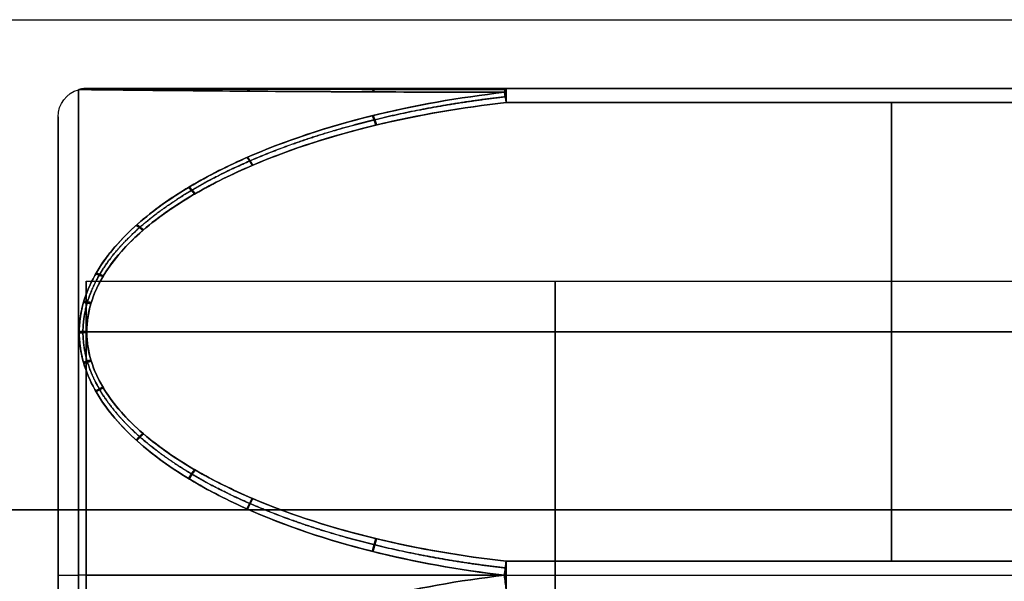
# Model space of a CAD drawing. Header units: millimetres. Extents: x -175 to 175, y -101 to 102.
# Tile 131 of 133: x 129.83 to 136.86, y 81.49 to 85.5. Entities that reach past the tile are written whole.
import ezdxf

# ---------------------------------------------------------------- set-up
doc = ezdxf.new("R2010")
doc.units = ezdxf.units.MM
doc.layers.add('Livello 01', color=7, linetype='Continuous')

msp = doc.modelspace()

# ---------------------------------------------------------------- linework, layer by layer
at = {"layer": 'Livello 01', "color": 254, "true_color": 0xcad1ee}
for p, q in [((-142, 85.5, 32.55), (142, 85.5, 32.55)), ((-142, 85.5, -253.55), (142, 85.5, -253.55)), ((141.8, 85.0088, -37.6867), (130.3045, 85.0088, -37.6867)), ((141.8, 85.0088, -183.3133), (130.3045, 85.0088, -183.3133)), ((136.0519, 85.0088, -39.5775), (136.0519, 85.0088, -35.7959)), ((136.0519, 85.0088, -185.2041), (136.0519, 85.0088, -181.4225)), ((136.0519, 81.6338, -41.6416), (136.0519, 84.9088, -39.7507)), ((136.0519, 84.9088, -35.6227), (136.0519, 81.6338, -33.7319)), ((136.0519, 81.6338, -179.3584), (136.0519, 84.9088, -181.2493)), ((136.0519, 84.9088, -185.3773), (136.0519, 81.6338, -187.2681)), ((130.1, 78.26, -37.6867), (130.1, 84.8075, -37.6867)), ((130.1, 78.26, -183.3133), (130.1, 84.8075, -183.3133)), ((130.3, 83.6338, -37.6867), (130.3, 79.4338, -37.6867)), ((130.3, 83.6338, -183.3133), (130.3, 79.4338, -183.3133)), ((130.3045, 83.2713, -40.6962), (141.8, 83.2713, -40.6962)), ((130.3045, 83.2713, -34.6773), (141.8, 83.2713, -34.6773)), ((141.8, 83.2713, -180.3038), (130.3045, 83.2713, -180.3038)), ((141.8, 83.2713, -186.3227), (130.3045, 83.2713, -186.3227)), ((-142, 82, 62.5), (142, 82, 62.5)), ((-142, 82, 60.5), (142, 82, 60.5)), ((142, 82, -283.5), (-142, 82, -283.5)), ((142, 82, -281.5), (-142, 82, -281.5)), ((130.1, 81.5338, -40.9605), (130.1, 81.5338, -34.413)), ((130.1, 81.5338, -186.587), (130.1, 81.5338, -180.0395)), ((130.3, 81.5338, -39.7867), (137, 81.5338, -39.7867)), ((130.3, 81.5338, -35.5867), (137, 81.5338, -35.5867)), ((130.3, 81.5338, -39.7867), (130.3, 81.5338, -35.5867)), ((130.3, 81.5338, -185.4133), (137, 81.5338, -185.4133)), ((130.3, 81.5338, -181.2133), (137, 81.5338, -181.2133)), ((130.3, 81.5338, -185.4133), (130.3, 81.5338, -181.2133)), ((133.3007, 81.5338, -33.7051), (141.8, 81.5338, -33.7051)), ((133.3007, 81.5338, -41.6684), (141.8, 81.5338, -41.6684)), ((133.3007, 81.5338, -187.2949), (141.8, 81.5338, -187.2949)), ((133.3007, 81.5338, -179.3316), (141.8, 81.5338, -179.3316))]:
    msp.add_line(p, q, dxfattribs=at)
at = {"layer": 'Livello 01', "color": 254, "true_color": 0xcad1ee, "extrusion": (0, 0, -1)}
for centre in [(-130.3, 84.8075, 37.6867), (-130.3, 84.8075, 183.3133)]:
    msp.add_arc(centre, 0.2, 0, 74.49169, dxfattribs=at)
at = {"layer": 'Livello 01', "color": 254, "true_color": 0xcad1ee, "extrusion": (1.50037e-08, -5.40935e-08, 1)}
msp.add_arc((134.2572, 70.5463, -37.6867), 15, 105.49007, 105.50831, dxfattribs=at)
at = {"layer": 'Livello 01', "color": 254, "true_color": 0xcad1ee, "extrusion": (-1.50037e-08, 5.40935e-08, 1)}
msp.add_arc((134.2572, 70.5463, -183.3133), 15, 105.49007, 105.50831, dxfattribs=at)
at = {"layer": 'Livello 01', "color": 254, "true_color": 0xcad1ee, "extrusion": (-1, 0, 0)}
for centre, start, end in [((-81.5338, -37.6867, -130.2465), 360, 180), ((-81.5338, -37.6867, -130.2465), 180, 0), ((-81.5338, -183.3133, -130.2465), 0, 180), ((-81.5338, -183.3133, -130.2465), 180, 0)]:
    msp.add_arc(centre, 3.4665, start, end, dxfattribs=at)
at = {"layer": 'Livello 01', "color": 254, "true_color": 0xcad1ee, "extrusion": (-0.991716, 3.14754e-12, 0.128453)}
msp.add_arc((-84.8088, -22.1268, -137.2802), 0.2, 180, 210.20682, dxfattribs=at)
at = {"layer": 'Livello 01', "color": 254, "true_color": 0xcad1ee, "extrusion": (0.991716, -1.26526e-12, 0.128453)}
msp.add_arc((84.8088, -52.6222, 127.5983), 0.2, 0, 30.20682, dxfattribs=at)
at = {"layer": 'Livello 01', "color": 254, "true_color": 0xcad1ee, "extrusion": (-0.991716, 2.87343e-12, -0.128453)}
msp.add_arc((-84.8088, -197.0423, -108.8921), 0.2, 149.79318, 180, dxfattribs=at)
at = {"layer": 'Livello 01', "color": 254, "true_color": 0xcad1ee, "extrusion": (-0.991716, 1.26515e-12, 0.128453)}
msp.add_arc((-84.8088, -166.5469, -155.9864), 0.2, 180, 210.20682, dxfattribs=at)
at = {"layer": 'Livello 01', "color": 254, "true_color": 0xcad1ee, "extrusion": (-0.991716, -0.111243, 0.064226)}
for centre, start, end in [((-69.4207, -26.6067, -143.9299), 119.79404, 150.00086), ((-69.4207, -171.9326, -153.2829), 119.79404, 150.00086), ((-66.1661, -177.6168, -153.2829), 269.58722, 299.79404)]:
    msp.add_arc(centre, 0.2, start, end, dxfattribs=at)
at = {"layer": 'Livello 01', "color": 254, "true_color": 0xcad1ee, "extrusion": (0.991716, 0.111243, 0.064226)}
for centre, start, end in [((69.4207, -48.6111, 139.0889), 299.79404, 330.00086), ((66.1661, -188.2528, 129.7358), 89.58722, 119.79404)]:
    msp.add_arc(centre, 0.2, start, end, dxfattribs=at)
at = {"layer": 'Livello 01', "color": 254, "true_color": 0xcad1ee, "extrusion": (-0.991716, -0.111243, -0.064226)}
for centre, start, end in [((-69.4207, -193.937, -129.7358), 209.99914, 240.20596), ((-66.1661, -42.9269, -139.0889), 60.20596, 90.41278)]:
    msp.add_arc(centre, 0.2, start, end, dxfattribs=at)
at = {"layer": 'Livello 01', "color": 254, "true_color": 0xcad1ee, "extrusion": (1, 0, 0)}
for centre, radius, start, end in [((84.8088, -35.7959, 133.3007), 0.2, 0, 60), ((84.8088, -39.5775, 133.3007), 0.2, 300, 0), ((84.8088, -185.2041, 133.3007), 0.2, 300, 0), ((84.8088, -181.4225, 133.3007), 0.2, 0, 60), ((81.5338, -37.6867, 130.1), 3.2737, 360, 180), ((81.5338, -37.6867, 130.1), 3.2737, 180, 0), ((81.5338, -183.3133, 130.1), 3.2737, 0, 180), ((81.5338, -183.3133, 130.1), 3.2737, 180, 0), ((81.5338, -37.6867, 130.3), 2.1, 180, 0), ((81.5338, -37.6867, 130.3), 2.1, 360, 180), ((81.5338, -183.3133, 130.3), 2.1, 180, 0), ((81.5338, -183.3133, 130.3), 2.1, 0, 180), ((81.5338, -37.6867, 133.65), 2.1, 180, 0), ((81.5338, -37.6867, 133.65), 2.1, 0, 180), ((81.5338, -183.3133, 133.65), 2.1, 180, 0), ((81.5338, -183.3133, 133.65), 2.1, 0, 180), ((81.5338, -33.9051, 133.3007), 0.2, 60, 120), ((81.5338, -41.4684, 133.3007), 0.2, 240, 300), ((81.5338, -33.9051, 133.3007), 0.2, 60, 99.99653), ((81.5338, -187.0949, 133.3007), 0.2, 240, 300), ((81.5338, -179.5316, 133.3007), 0.2, 60, 120), ((81.5338, -187.0949, 133.3007), 0.2, 260.00347, 300)]:
    msp.add_arc(centre, radius, start, end, dxfattribs=at)
at = {"layer": 'Livello 01', "color": 254, "true_color": 0xcad1ee, "extrusion": (0.991716, -0.111243, 0.064226)}
msp.add_arc((95.8851, -41.7594, 120.9487), 0.2, 60.20596, 90.41278, dxfattribs=at)
at = {"layer": 'Livello 01', "color": 254, "true_color": 0xcad1ee, "extrusion": (-0.991716, 0.111243, 0.064226)}
msp.add_arc((-95.8851, -33.4584, -125.7897), 0.2, 240.20596, 270.41278, dxfattribs=at)
at = {"layer": 'Livello 01', "color": 254, "true_color": 0xcad1ee, "extrusion": (0.991716, -0.111243, -0.064226)}
msp.add_arc((95.8851, -178.7843, 135.1427), 0.2, 269.58722, 299.79404, dxfattribs=at)
at = {"layer": 'Livello 01', "color": 254, "true_color": 0xcad1ee, "extrusion": (-0.991716, 0.111243, -0.064226)}
msp.add_arc((-95.8851, -187.0853, -111.5956), 0.2, 89.58722, 119.79404, dxfattribs=at)
at = {"layer": 'Livello 01', "color": 254, "true_color": 0xcad1ee, "extrusion": (0, 1, 0)}
for centre, radius, start, end in [((-130.3, -34.413, 81.5338), 0.2, 0, 74.49169), ((-130.3, -180.0395, 81.5338), 0.2, 0, 74.49169), ((-134.2572, -26.6993, 81.5338), 15, 273.70547, 285.50831), ((-134.2572, -172.3259, 81.5338), 15, 273.70547, 285.50831), ((-133.3007, -33.9051, 81.5338), 0.2, 86.29453, 90), ((-133.3007, -179.5316, 81.5338), 0.2, 86.29453, 90)]:
    msp.add_arc(centre, radius, start, end, dxfattribs=at)
at = {"layer": 'Livello 01', "color": 254, "true_color": 0xcad1ee, "extrusion": (0, -1, 0)}
for centre, radius, start, end in [((130.3, -40.9605, -81.5338), 0.2, 180, 254.49169), ((130.3, -186.587, -81.5338), 0.2, 180, 254.49169), ((134.2572, -48.6741, -81.5338), 15, 93.70547, 105.50831), ((134.2572, -194.3007, -81.5338), 15, 93.70547, 105.50831), ((133.3007, -41.4684, -81.5338), 0.2, 266.29453, 270), ((133.3007, -187.0949, -81.5338), 0.2, 266.29453, 270)]:
    msp.add_arc(centre, radius, start, end, dxfattribs=at)
at = {"layer": 'Livello 01', "color": 254, "true_color": 0xcad1ee, "extrusion": (0.991716, 0.111243, -0.064226)}
msp.add_arc((66.1661, -32.2909, 143.9299), 0.2, 240.20596, 270.41278, dxfattribs=at)
at = {"layer": 'Livello 01', "color": 254, "true_color": 0xcad1ee}
for points, knots in [([(133.2878, 81.5338, -33.7055), (132.9653, 81.5713, -33.7264), (132.6488, 81.6276, -33.7577), (132.0301, 81.7834, -33.8444), (131.7256, 81.8832, -33.9), (131.2914, 82.0784, -34.009), (131.152, 82.1505, -34.0493), (130.8877, 82.3129, -34.1404), (130.7615, 82.404, -34.1915), (130.5359, 82.6109, -34.3083), (130.4366, 82.7271, -34.3741), (130.33, 82.9178, -34.4827), (130.3016, 82.9838, -34.5204), (130.2621, 83.1215, -34.5994), (130.2515, 83.1931, -34.6405), (130.2504, 83.4051, -34.7629), (130.2914, 83.5462, -34.845), (130.4339, 83.8028, -34.9951), (130.531, 83.9158, -35.0616), (130.7565, 84.1217, -35.1832), (130.8812, 84.211, -35.2362), (131.1461, 84.3723, -35.332), (131.2873, 84.4444, -35.375), (131.7211, 84.6368, -35.4897), (132.023, 84.7344, -35.5481), (132.6443, 84.8887, -35.6404), (132.9648, 84.9447, -35.674), (133.2878, 84.9816, -35.6961)], [-7.817262, -7.817262, -7.817262, -7.817262, -6.840104, -6.840104, -5.862946, -5.862946, -5.374368, -5.374368, -4.885789, -4.885789, -4.39721, -4.39721, -4.15292, -4.15292, -3.908631, -3.908631, -3.420052, -3.420052, -2.931473, -2.931473, -2.442894, -2.442894, -1.954315, -1.954315, -0.977158, -0.977158, 0, 0, 0, 0]), ([(133.2878, 84.9816, -39.6773), (132.9653, 84.9447, -39.6994), (132.6488, 84.8895, -39.7325), (132.0301, 84.7365, -39.8241), (131.7256, 84.6384, -39.8828), (131.2914, 84.4464, -39.9973), (131.152, 84.3755, -40.0395), (130.8877, 84.2154, -40.1347), (130.7615, 84.1255, -40.188), (130.5359, 83.921, -40.3088), (130.4366, 83.8059, -40.3765), (130.33, 83.6165, -40.4873), (130.3016, 83.5508, -40.5256), (130.2621, 83.4136, -40.6055), (130.2515, 83.3422, -40.6468), (130.2504, 83.1302, -40.7692), (130.2914, 82.9886, -40.8504), (130.4339, 82.7303, -40.9976), (130.531, 82.6161, -41.0622), (130.7565, 82.4079, -41.1797), (130.8812, 82.3173, -41.2306), (131.1461, 82.1537, -41.3223), (131.2873, 82.0804, -41.3633), (131.7211, 81.8849, -41.4726), (132.023, 81.7855, -41.5279), (132.6443, 81.6285, -41.6153), (132.9648, 81.5714, -41.647), (133.2878, 81.5338, -41.6679)], [-7.817262, -7.817262, -7.817262, -7.817262, -6.840104, -6.840104, -5.862946, -5.862946, -5.374368, -5.374368, -4.885789, -4.885789, -4.39721, -4.39721, -4.15292, -4.15292, -3.908631, -3.908631, -3.420052, -3.420052, -2.931473, -2.931473, -2.442894, -2.442894, -1.954315, -1.954315, -0.977158, -0.977158, 0, 0, 0, 0]), ([(133.2878, 84.9816, -185.3039), (132.9648, 84.9447, -185.326), (132.6443, 84.8887, -185.3596), (132.023, 84.7344, -185.4519), (131.7211, 84.6368, -185.5103), (131.2873, 84.4444, -185.625), (131.1461, 84.3723, -185.668), (130.8812, 84.211, -185.7638), (130.7565, 84.1217, -185.8168), (130.531, 83.9158, -185.9384), (130.4339, 83.8028, -186.0049), (130.2914, 83.5462, -186.155), (130.2504, 83.4051, -186.2371), (130.2515, 83.1931, -186.3595), (130.2621, 83.1215, -186.4006), (130.3016, 82.9838, -186.4796), (130.33, 82.9178, -186.5173), (130.4366, 82.7271, -186.6259), (130.5359, 82.6109, -186.6917), (130.7615, 82.404, -186.8085), (130.8877, 82.3129, -186.8596), (131.152, 82.1505, -186.9507), (131.2914, 82.0784, -186.991), (131.7256, 81.8832, -187.1), (132.0301, 81.7834, -187.1556), (132.6488, 81.6276, -187.2423), (132.9653, 81.5713, -187.2736), (133.2878, 81.5338, -187.2945)], [-7.817262, -7.817262, -7.817262, -7.817262, -6.840104, -6.840104, -5.862946, -5.862946, -5.374368, -5.374368, -4.885789, -4.885789, -4.39721, -4.39721, -3.908631, -3.908631, -3.664341, -3.664341, -3.420052, -3.420052, -2.931473, -2.931473, -2.442894, -2.442894, -1.954315, -1.954315, -0.977158, -0.977158, 0, 0, 0, 0]), ([(133.2878, 81.5338, -179.3321), (132.9648, 81.5714, -179.353), (132.6443, 81.6285, -179.3847), (132.023, 81.7855, -179.4721), (131.7211, 81.8849, -179.5274), (131.2873, 82.0804, -179.6367), (131.1461, 82.1537, -179.6777), (130.8812, 82.3173, -179.7694), (130.7565, 82.4079, -179.8203), (130.531, 82.6161, -179.9378), (130.4339, 82.7303, -180.0024), (130.2914, 82.9886, -180.1496), (130.2504, 83.1302, -180.2308), (130.2515, 83.3422, -180.3532), (130.2621, 83.4136, -180.3945), (130.3016, 83.5508, -180.4744), (130.33, 83.6165, -180.5127), (130.4366, 83.8059, -180.6235), (130.5359, 83.921, -180.6912), (130.7615, 84.1255, -180.812), (130.8877, 84.2154, -180.8653), (131.152, 84.3755, -180.9605), (131.2914, 84.4464, -181.0027), (131.7256, 84.6384, -181.1172), (132.0301, 84.7365, -181.1759), (132.6488, 84.8895, -181.2675), (132.9653, 84.9447, -181.3006), (133.2878, 84.9816, -181.3227)], [-7.817262, -7.817262, -7.817262, -7.817262, -6.840104, -6.840104, -5.862946, -5.862946, -5.374368, -5.374368, -4.885789, -4.885789, -4.39721, -4.39721, -3.908631, -3.908631, -3.664341, -3.664341, -3.420052, -3.420052, -2.931473, -2.931473, -2.442894, -2.442894, -1.954315, -1.954315, -0.977158, -0.977158, 0, 0, 0, 0]), ([(130.2511, 85.0015, -37.6867), (130.2511, 85.0015, -37.8497), (130.2928, 85.001, -38.0127), (130.436, 84.9993, -38.309), (130.5333, 84.9982, -38.4399), (130.7588, 84.9958, -38.6783), (130.8835, 84.9946, -38.7819), (131.1483, 84.9923, -38.969), (131.2895, 84.9911, -39.0528), (131.7228, 84.988, -39.2762), (132.0244, 84.9862, -39.3897), (132.645, 84.9834, -39.5691), (132.9651, 84.9823, -39.6343), (133.2878, 84.9816, -39.6773)], [-3.910162, -3.910162, -3.910162, -3.910162, -3.421391, -3.421391, -2.932621, -2.932621, -2.443851, -2.443851, -1.955081, -1.955081, -0.97754, -0.97754, 0, 0, 0, 0]), ([(133.2878, 84.9816, -35.6961), (132.9649, 84.9823, -35.7391), (132.6481, 84.9833, -35.8036), (132.0287, 84.9862, -35.9822), (131.7238, 84.9879, -36.0967), (131.2893, 84.9911, -36.3208), (131.1498, 84.9922, -36.4035), (130.8853, 84.9946, -36.5902), (130.7591, 84.9958, -36.6949), (130.5336, 84.9982, -36.9331), (130.4345, 84.9993, -37.067), (130.3285, 85.0005, -37.2871), (130.3003, 85.0009, -37.3632), (130.2614, 85.0014, -37.5224), (130.2511, 85.0015, -37.605), (130.2511, 85.0015, -37.6867)], [-3.907074, -3.907074, -3.907074, -3.907074, -2.930306, -2.930306, -1.953537, -1.953537, -1.465153, -1.465153, -0.976769, -0.976769, -0.488384, -0.488384, -0.244192, -0.244192, 0, 0, 0, 0]), ([(130.2511, 85.0015, -183.3133), (130.2511, 85.0015, -183.395), (130.2614, 85.0014, -183.4776), (130.3003, 85.0009, -183.6368), (130.3285, 85.0005, -183.7129), (130.4345, 84.9993, -183.933), (130.5336, 84.9982, -184.0669), (130.7591, 84.9958, -184.3051), (130.8853, 84.9946, -184.4098), (131.1498, 84.9922, -184.5965), (131.2893, 84.9911, -184.6792), (131.7238, 84.9879, -184.9033), (132.0287, 84.9862, -185.0178), (132.6481, 84.9833, -185.1964), (132.9649, 84.9823, -185.2609), (133.2878, 84.9816, -185.3039)], [-3.907074, -3.907074, -3.907074, -3.907074, -3.662882, -3.662882, -3.41869, -3.41869, -2.930306, -2.930306, -2.441921, -2.441921, -1.953537, -1.953537, -0.976769, -0.976769, 0, 0, 0, 0]), ([(133.2878, 84.9816, -181.3227), (132.9651, 84.9823, -181.3657), (132.645, 84.9834, -181.4309), (132.0244, 84.9862, -181.6103), (131.7228, 84.988, -181.7238), (131.2895, 84.9911, -181.9472), (131.1483, 84.9923, -182.031), (130.8835, 84.9946, -182.2181), (130.7588, 84.9958, -182.3217), (130.5333, 84.9982, -182.5601), (130.436, 84.9993, -182.691), (130.2928, 85.001, -182.9873), (130.2511, 85.0015, -183.1503), (130.2511, 85.0015, -183.3133)], [-3.910162, -3.910162, -3.910162, -3.910162, -2.932621, -2.932621, -1.955081, -1.955081, -1.466311, -1.466311, -0.97754, -0.97754, -0.48877, -0.48877, 0, 0, 0, 0]), ([(133.3007, 85.0088, -39.5775), (132.986, 85.0088, -39.5368), (132.6735, 85.0088, -39.4752), (132.0664, 85.0088, -39.3061), (131.7707, 85.0088, -39.1992), (131.3445, 85.0088, -38.9891), (131.2052, 85.0088, -38.9103), (130.9427, 85.0088, -38.7338), (130.8186, 85.0088, -38.636), (130.5925, 85.0088, -38.4101), (130.4935, 85.0088, -38.2852), (130.347, 85.0088, -38), (130.3038, 85.0088, -37.841), (130.3049, 85.0088, -37.6027), (130.3161, 85.0088, -37.5223), (130.3573, 85.0088, -37.3686), (130.3867, 85.0088, -37.2953), (130.4965, 85.0088, -37.0844), (130.5973, 85.0088, -36.9577), (130.8239, 85.0088, -36.7329), (130.9492, 85.0088, -36.6348), (131.211, 85.0088, -36.4597), (131.3485, 85.0088, -36.3822), (131.7755, 85.0088, -36.1722), (132.0732, 85.0088, -36.0651), (132.6778, 85.0088, -35.8973), (132.9865, 85.0088, -35.8366), (133.3007, 85.0088, -35.7959)], [0, 0, 0, 0, 0.951736, 0.951736, 1.903472, 1.903472, 2.37934, 2.37934, 2.855208, 2.855208, 3.331076, 3.331076, 3.806944, 3.806944, 4.044878, 4.044878, 4.282812, 4.282812, 4.75868, 4.75868, 5.234548, 5.234548, 5.710416, 5.710416, 6.662152, 6.662152, 7.613888, 7.613888, 7.613888, 7.613888]), ([(133.3007, 85.0088, -185.2041), (132.9865, 85.0088, -185.1634), (132.6778, 85.0088, -185.1027), (132.0732, 85.0088, -184.9349), (131.7755, 85.0088, -184.8278), (131.3485, 85.0088, -184.6178), (131.211, 85.0088, -184.5403), (130.9492, 85.0088, -184.3652), (130.8239, 85.0088, -184.2671), (130.5973, 85.0088, -184.0423), (130.4965, 85.0088, -183.9156), (130.3867, 85.0088, -183.7047), (130.3573, 85.0088, -183.6314), (130.3161, 85.0088, -183.4777), (130.3049, 85.0088, -183.3973), (130.3038, 85.0088, -183.159), (130.347, 85.0088, -183), (130.4935, 85.0088, -182.7148), (130.5925, 85.0088, -182.5899), (130.8186, 85.0088, -182.364), (130.9427, 85.0088, -182.2662), (131.2052, 85.0088, -182.0897), (131.3445, 85.0088, -182.0109), (131.7707, 85.0088, -181.8008), (132.0664, 85.0088, -181.6939), (132.6735, 85.0088, -181.5248), (132.986, 85.0088, -181.4632), (133.3007, 85.0088, -181.4225)], [0, 0, 0, 0, 0.951736, 0.951736, 1.903472, 1.903472, 2.37934, 2.37934, 2.855208, 2.855208, 3.331076, 3.331076, 3.56901, 3.56901, 3.806944, 3.806944, 4.282812, 4.282812, 4.75868, 4.75868, 5.234548, 5.234548, 5.710416, 5.710416, 6.662152, 6.662152, 7.613888, 7.613888, 7.613888, 7.613888]), ([(133.3007, 81.6338, -41.6416), (132.986, 81.6691, -41.6212), (132.6735, 81.7223, -41.5904), (132.0664, 81.8688, -41.5059), (131.7707, 81.9614, -41.4524), (131.3445, 82.1434, -41.3473), (131.2052, 82.2116, -41.3079), (130.9427, 82.3645, -41.2197), (130.8186, 82.4492, -41.1708), (130.5925, 82.6448, -41.0579), (130.4935, 82.753, -40.9954), (130.347, 83, -40.8528), (130.3038, 83.1376, -40.7733), (130.3049, 83.344, -40.6542), (130.3161, 83.4136, -40.614), (130.3573, 83.5468, -40.5371), (130.3867, 83.6102, -40.5005), (130.4965, 83.7929, -40.395), (130.5973, 83.9026, -40.3317), (130.8239, 84.0973, -40.2192), (130.9492, 84.1822, -40.1702), (131.211, 84.3339, -40.0827), (131.3485, 84.401, -40.0439), (131.7755, 84.5828, -39.9389), (132.0732, 84.6756, -39.8854), (132.6778, 84.8209, -39.8015), (132.9865, 84.8735, -39.7711), (133.3007, 84.9088, -39.7507)], [0, 0, 0, 0, 0.951736, 0.951736, 1.903472, 1.903472, 2.37934, 2.37934, 2.855208, 2.855208, 3.331076, 3.331076, 3.806944, 3.806944, 4.044878, 4.044878, 4.282812, 4.282812, 4.75868, 4.75868, 5.234548, 5.234548, 5.710416, 5.710416, 6.662152, 6.662152, 7.613888, 7.613888, 7.613888, 7.613888]), ([(133.3007, 84.9088, -35.6227), (132.986, 84.8734, -35.6023), (132.6735, 84.8202, -35.5715), (132.0664, 84.6737, -35.487), (131.7707, 84.5811, -35.4335), (131.3445, 84.3991, -35.3285), (131.2052, 84.3309, -35.2891), (130.9427, 84.178, -35.2008), (130.8186, 84.0934, -35.1519), (130.5925, 83.8978, -35.039), (130.4935, 83.7895, -34.9765), (130.347, 83.5425, -34.8339), (130.3038, 83.4049, -34.7544), (130.3049, 83.1985, -34.6353), (130.3161, 83.1289, -34.5951), (130.3573, 82.9957, -34.5182), (130.3867, 82.9323, -34.4816), (130.4965, 82.7497, -34.3761), (130.5973, 82.6399, -34.3128), (130.8239, 82.4452, -34.2004), (130.9492, 82.3603, -34.1513), (131.211, 82.2086, -34.0638), (131.3485, 82.1415, -34.025), (131.7755, 81.9597, -33.92), (132.0732, 81.8669, -33.8665), (132.6778, 81.7216, -33.7826), (132.9865, 81.669, -33.7522), (133.3007, 81.6338, -33.7319)], [0, 0, 0, 0, 0.951736, 0.951736, 1.903472, 1.903472, 2.37934, 2.37934, 2.855208, 2.855208, 3.331076, 3.331076, 3.806944, 3.806944, 4.044878, 4.044878, 4.282812, 4.282812, 4.75868, 4.75868, 5.234548, 5.234548, 5.710416, 5.710416, 6.662152, 6.662152, 7.613888, 7.613888, 7.613888, 7.613888]), ([(133.3007, 84.9088, -181.2493), (132.9865, 84.8735, -181.2289), (132.6778, 84.8209, -181.1985), (132.0732, 84.6756, -181.1146), (131.7755, 84.5828, -181.0611), (131.3485, 84.401, -180.9561), (131.211, 84.3339, -180.9173), (130.9492, 84.1822, -180.8298), (130.8239, 84.0973, -180.7808), (130.5973, 83.9026, -180.6683), (130.4965, 83.7929, -180.605), (130.3867, 83.6102, -180.4995), (130.3573, 83.5468, -180.4629), (130.3161, 83.4136, -180.386), (130.3049, 83.344, -180.3458), (130.3038, 83.1376, -180.2267), (130.347, 83, -180.1472), (130.4935, 82.753, -180.0046), (130.5925, 82.6448, -179.9421), (130.8186, 82.4492, -179.8292), (130.9427, 82.3645, -179.7803), (131.2052, 82.2116, -179.6921), (131.3445, 82.1434, -179.6527), (131.7707, 81.9614, -179.5476), (132.0664, 81.8688, -179.4941), (132.6735, 81.7223, -179.4096), (132.986, 81.6691, -179.3788), (133.3007, 81.6338, -179.3584)], [0, 0, 0, 0, 0.951736, 0.951736, 1.903472, 1.903472, 2.37934, 2.37934, 2.855208, 2.855208, 3.331076, 3.331076, 3.56901, 3.56901, 3.806944, 3.806944, 4.282812, 4.282812, 4.75868, 4.75868, 5.234548, 5.234548, 5.710416, 5.710416, 6.662152, 6.662152, 7.613888, 7.613888, 7.613888, 7.613888]), ([(133.3007, 81.6338, -187.2681), (132.9865, 81.669, -187.2478), (132.6778, 81.7216, -187.2174), (132.0732, 81.8669, -187.1335), (131.7755, 81.9597, -187.08), (131.3485, 82.1415, -186.975), (131.211, 82.2086, -186.9362), (130.9492, 82.3603, -186.8487), (130.8239, 82.4452, -186.7996), (130.5973, 82.6399, -186.6872), (130.4965, 82.7497, -186.6239), (130.3867, 82.9323, -186.5184), (130.3573, 82.9957, -186.4818), (130.3161, 83.1289, -186.4049), (130.3049, 83.1985, -186.3647), (130.3038, 83.4049, -186.2456), (130.347, 83.5425, -186.1661), (130.4935, 83.7895, -186.0235), (130.5925, 83.8978, -185.961), (130.8186, 84.0934, -185.8481), (130.9427, 84.178, -185.7992), (131.2052, 84.3309, -185.7109), (131.3445, 84.3991, -185.6715), (131.7707, 84.5811, -185.5665), (132.0664, 84.6737, -185.513), (132.6735, 84.8202, -185.4285), (132.986, 84.8734, -185.3977), (133.3007, 84.9088, -185.3773)], [0, 0, 0, 0, 0.951736, 0.951736, 1.903472, 1.903472, 2.37934, 2.37934, 2.855208, 2.855208, 3.331076, 3.331076, 3.56901, 3.56901, 3.806944, 3.806944, 4.282812, 4.282812, 4.75868, 4.75868, 5.234548, 5.234548, 5.710416, 5.710416, 6.662152, 6.662152, 7.613888, 7.613888, 7.613888, 7.613888]), ([(133.2878, 81.5338, -41.6679), (132.9653, 81.4962, -41.6471), (132.6488, 81.4399, -41.6158), (132.0301, 81.2841, -41.5291), (131.7256, 81.1843, -41.4735), (131.2914, 80.9891, -41.3644), (131.152, 80.917, -41.3242), (130.8877, 80.7546, -41.2331), (130.7615, 80.6635, -41.1819), (130.5359, 80.4566, -41.0652), (130.4366, 80.3404, -40.9994), (130.33, 80.1497, -40.8907), (130.3016, 80.0837, -40.853), (130.2621, 79.946, -40.774), (130.2515, 79.8745, -40.7329), (130.2504, 79.6625, -40.6105), (130.2914, 79.5213, -40.5285), (130.4339, 79.2647, -40.3784), (130.531, 79.1517, -40.3118), (130.7565, 78.9458, -40.1902), (130.8812, 78.8565, -40.1373), (131.1461, 78.6952, -40.0414), (131.2873, 78.6231, -39.9985), (131.7211, 78.4307, -39.8837), (132.023, 78.3331, -39.8253), (132.6443, 78.1789, -39.733), (132.9648, 78.1228, -39.6995), (133.2878, 78.0859, -39.6773)], [-7.817262, -7.817262, -7.817262, -7.817262, -6.840104, -6.840104, -5.862946, -5.862946, -5.374368, -5.374368, -4.885789, -4.885789, -4.39721, -4.39721, -4.15292, -4.15292, -3.908631, -3.908631, -3.420052, -3.420052, -2.931473, -2.931473, -2.442894, -2.442894, -1.954315, -1.954315, -0.977158, -0.977158, 0, 0, 0, 0]), ([(133.2878, 78.0859, -181.3227), (132.9648, 78.1228, -181.3005), (132.6443, 78.1789, -181.267), (132.023, 78.3331, -181.1747), (131.7211, 78.4307, -181.1163), (131.2873, 78.6231, -181.0015), (131.1461, 78.6952, -180.9586), (130.8812, 78.8565, -180.8627), (130.7565, 78.9458, -180.8098), (130.531, 79.1517, -180.6882), (130.4339, 79.2647, -180.6216), (130.2914, 79.5213, -180.4715), (130.2504, 79.6625, -180.3895), (130.2515, 79.8745, -180.2671), (130.2621, 79.946, -180.226), (130.3016, 80.0837, -180.147), (130.33, 80.1497, -180.1093), (130.4366, 80.3404, -180.0006), (130.5359, 80.4566, -179.9348), (130.7615, 80.6635, -179.8181), (130.8877, 80.7546, -179.7669), (131.152, 80.917, -179.6758), (131.2914, 80.9891, -179.6356), (131.7256, 81.1843, -179.5265), (132.0301, 81.2841, -179.4709), (132.6488, 81.4399, -179.3842), (132.9653, 81.4962, -179.3529), (133.2878, 81.5338, -179.3321)], [-7.817262, -7.817262, -7.817262, -7.817262, -6.840104, -6.840104, -5.862946, -5.862946, -5.374368, -5.374368, -4.885789, -4.885789, -4.39721, -4.39721, -3.908631, -3.908631, -3.664341, -3.664341, -3.420052, -3.420052, -2.931473, -2.931473, -2.442894, -2.442894, -1.954315, -1.954315, -0.977158, -0.977158, 0, 0, 0, 0]), ([(133.2878, 78.0859, -35.6961), (132.9653, 78.1228, -35.674), (132.6475, 78.1783, -35.6408), (132.0283, 78.3316, -35.549), (131.7246, 78.4294, -35.4905), (131.29, 78.6218, -35.3757), (131.1507, 78.6927, -35.3335), (130.887, 78.8526, -35.2385), (130.7623, 78.9413, -35.1859), (130.5358, 79.1465, -35.0647), (130.4367, 79.2612, -34.9971), (130.3294, 79.4522, -34.8854), (130.3011, 79.5181, -34.847), (130.2619, 79.6549, -34.7674), (130.2513, 79.7267, -34.7258), (130.2509, 79.8688, -34.6438), (130.2611, 79.9407, -34.6024), (130.2996, 80.0784, -34.5234), (130.3277, 80.1448, -34.4855), (130.4343, 80.3376, -34.3757), (130.5324, 80.4528, -34.3105), (130.7569, 80.6599, -34.1936), (130.8834, 80.7517, -34.142), (131.1482, 80.915, -34.0504), (131.2879, 80.9873, -34.01), (131.7233, 81.1835, -33.9004), (132.0271, 81.2832, -33.8449), (132.6469, 81.4395, -33.7579), (132.9649, 81.4961, -33.7264), (133.2878, 81.5338, -33.7055)], [-7.814188, -7.814188, -7.814188, -7.814188, -6.837415, -6.837415, -5.860641, -5.860641, -5.372254, -5.372254, -4.883868, -4.883868, -4.395481, -4.395481, -4.151287, -4.151287, -3.907094, -3.907094, -3.662901, -3.662901, -3.418707, -3.418707, -2.930321, -2.930321, -2.441934, -2.441934, -1.953547, -1.953547, -0.976774, -0.976774, 0, 0, 0, 0]), ([(133.2878, 81.5338, -187.2945), (132.9649, 81.4961, -187.2736), (132.6469, 81.4395, -187.2421), (132.0271, 81.2832, -187.1551), (131.7233, 81.1835, -187.0996), (131.2879, 80.9873, -186.99), (131.1482, 80.915, -186.9496), (130.8834, 80.7517, -186.858), (130.7569, 80.6599, -186.8064), (130.5324, 80.4528, -186.6895), (130.4343, 80.3376, -186.6243), (130.3277, 80.1448, -186.5145), (130.2996, 80.0784, -186.4766), (130.2611, 79.9407, -186.3976), (130.2509, 79.8688, -186.3562), (130.2513, 79.7267, -186.2742), (130.2619, 79.6549, -186.2326), (130.3011, 79.5181, -186.153), (130.3294, 79.4522, -186.1146), (130.4367, 79.2612, -186.0029), (130.5358, 79.1465, -185.9353), (130.7623, 78.9413, -185.8141), (130.887, 78.8526, -185.7615), (131.1507, 78.6927, -185.6665), (131.29, 78.6218, -185.6243), (131.7246, 78.4294, -185.5095), (132.0283, 78.3316, -185.451), (132.6475, 78.1783, -185.3592), (132.9653, 78.1228, -185.326), (133.2878, 78.0859, -185.3039)], [-7.814188, -7.814188, -7.814188, -7.814188, -6.837415, -6.837415, -5.860641, -5.860641, -5.372254, -5.372254, -4.883868, -4.883868, -4.395481, -4.395481, -4.151287, -4.151287, -3.907094, -3.907094, -3.662901, -3.662901, -3.418707, -3.418707, -2.930321, -2.930321, -2.441934, -2.441934, -1.953547, -1.953547, -0.976774, -0.976774, 0, 0, 0, 0])]:
    msp.add_open_spline(points, degree=3, knots=knots, dxfattribs=at)
for points, weights in [([(130.3045, 85.0088, -37.6822), (130.2773, 85.0088, -37.682), (130.2511, 85.0015, -37.6819)], [0.999999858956, 0.990877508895, 0.999999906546]), ([(130.2511, 85.0015, -183.3181), (130.2773, 85.0088, -183.318), (130.3045, 85.0088, -183.3178)], [0.999999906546, 0.990877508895, 0.999999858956]), ([(130.3349, 85.0088, -37.9193), (130.3078, 85.0088, -37.9263), (130.2818, 85.0012, -37.933)], [1.00015164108, 0.99039095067, 0.999883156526]), ([(130.2818, 85.0012, -183.067), (130.3078, 85.0088, -183.0737), (130.3349, 85.0088, -183.0807)], [0.999883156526, 0.99039095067, 1.00015164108]), ([(130.3367, 85.0088, -37.4454), (130.3097, 85.0088, -37.4382), (130.2837, 85.0011, -37.4313)], [0.99999999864, 0.990371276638, 0.999999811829]), ([(130.2837, 85.0011, -183.5687), (130.3097, 85.0088, -183.5618), (130.3367, 85.0088, -183.5546)], [0.999999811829, 0.990371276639, 0.99999999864]), ([(130.4203, 85.0088, -38.1426), (130.3938, 85.0088, -38.1562), (130.3684, 85.0001, -38.1692)], [1, 0.989087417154, 1.0000000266]), ([(130.3684, 85.0001, -182.8308), (130.3938, 85.0088, -182.8438), (130.4203, 85.0088, -182.8574)], [1.0000000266, 0.989087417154, 1]), ([(130.4233, 85.0088, -37.225), (130.3968, 85.0088, -37.2112), (130.3715, 85, -37.1981)], [1.00000000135, 0.989041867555, 1.00000003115]), ([(130.3715, 85, -183.8019), (130.3968, 85.0088, -183.7888), (130.4233, 85.0088, -183.775)], [1.00000003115, 0.989041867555, 1.00000000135]), ([(130.7055, 85.0088, -38.5231), (130.6808, 85.0088, -38.5478), (130.6575, 84.9969, -38.5711)], [1.00000002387, 0.985036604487, 0.999998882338]), ([(130.6575, 84.9969, -182.4289), (130.6808, 85.0088, -182.4522), (130.7055, 85.0088, -182.4769)], [0.999998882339, 0.985036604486, 1.00000002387]), ([(130.7106, 85.0088, -36.8453), (130.6859, 85.0088, -36.8204), (130.6627, 84.9968, -36.797)], [1.00000000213, 0.984968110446, 1.00000026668]), ([(130.6627, 84.9968, -184.203), (130.6859, 85.0088, -184.1796), (130.7106, 85.0088, -184.1547)], [1.00000026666, 0.984968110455, 1.00000000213]), ([(131.074, 85.0088, -38.822), (131.0516, 85.0088, -38.8553), (131.0309, 84.9933, -38.886)], [1.00000002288, 0.980491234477, 0.999999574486]), ([(131.0309, 84.9933, -182.114), (131.0516, 85.0088, -182.1447), (131.074, 85.0088, -182.178)], [0.999999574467, 0.980491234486, 1.00000002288]), ([(131.0801, 85.0088, -36.5473), (131.0578, 85.0088, -36.5139), (131.0372, 84.9932, -36.4831)], [1.00000000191, 0.980420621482, 1.00000077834]), ([(131.0372, 84.9932, -184.5169), (131.0578, 85.0088, -184.4861), (131.0801, 85.0088, -184.4527)], [1.00000077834, 0.980420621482, 1.00000000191]), ([(131.4866, 85.0088, -39.0591), (131.4669, 85.0088, -39.099), (131.4491, 84.9899, -39.1351)], [1.00000000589, 0.976213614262, 1.00000084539]), ([(131.4491, 84.9899, -181.8649), (131.4669, 85.0088, -181.901), (131.4866, 85.0088, -181.9409)], [1.00000084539, 0.976213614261, 1.00000000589]), ([(131.4908, 85.0088, -36.3122), (131.4712, 85.0088, -36.2723), (131.4534, 84.9899, -36.2362)], [0.99999999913, 0.976173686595, 1.00000037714]), ([(131.4534, 84.9899, -184.7638), (131.4712, 85.0088, -184.7277), (131.4908, 85.0088, -184.6878)], [1.00000037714, 0.976173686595, 0.99999999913]), ([(132.37, 85.0088, -39.3907), (132.3564, 85.0088, -39.4394), (132.3445, 84.9847, -39.4822)], [1.00000018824, 0.969502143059, 0.999999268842]), ([(132.3445, 84.9847, -181.5178), (132.3564, 85.0088, -181.5606), (132.37, 85.0088, -181.6093)], [0.999999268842, 0.969502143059, 1.00000018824]), ([(132.3755, 85.0088, -35.9812), (132.362, 85.0088, -35.9325), (132.3501, 84.9847, -35.8896)], [0.999999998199, 0.969469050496, 1.00000022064]), ([(132.3501, 84.9847, -185.1104), (132.362, 85.0088, -185.0675), (132.3755, 85.0088, -185.0188)], [1.00000022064, 0.969469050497, 0.999999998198]), ([(132.37, 84.7469, -35.5293), (132.3564, 84.7891, -35.5536), (132.3445, 84.8142, -35.5959)], [1.00000018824, 0.969502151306, 0.999999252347]), ([(132.3445, 84.8142, -185.4041), (132.3564, 84.7891, -185.4464), (132.37, 84.7469, -185.4707)], [0.999999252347, 0.969502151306, 1.00000018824]), ([(132.3755, 84.7483, -39.8434), (132.362, 84.7905, -39.819), (132.3501, 84.8156, -39.7768)], [0.999999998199, 0.969469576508, 0.999999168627]), ([(132.3501, 84.8156, -181.2232), (132.362, 84.7905, -181.181), (132.3755, 84.7483, -181.1566)], [0.999999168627, 0.969469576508, 0.999999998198]), ([(131.4866, 84.4598, -35.3635), (131.4669, 84.4943, -35.3834), (131.4491, 84.5161, -35.4177)], [1.00000000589, 0.976213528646, 1.00000101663]), ([(131.4491, 84.5161, -185.5823), (131.4669, 84.4943, -185.6166), (131.4866, 84.4598, -185.6365)], [1.00000101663, 0.976213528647, 1.00000000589]), ([(131.4908, 84.4616, -40.0089), (131.4712, 84.4962, -39.989), (131.4534, 84.518, -39.9546)], [0.99999999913, 0.97617384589, 1.00000005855]), ([(131.4534, 84.518, -181.0454), (131.4712, 84.4962, -181.011), (131.4908, 84.4616, -180.9911)], [1.00000005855, 0.97617384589, 0.99999999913]), ([(131.074, 84.2545, -35.2449), (131.0516, 84.2833, -35.2616), (131.0309, 84.3021, -35.2903)], [1.00000002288, 0.980491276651, 0.99999949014]), ([(131.0309, 84.3021, -185.7097), (131.0516, 84.2833, -185.7384), (131.074, 84.2545, -185.7551)], [0.999999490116, 0.980491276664, 1.00000002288]), ([(131.0801, 84.258, -40.1264), (131.0578, 84.287, -40.1097), (131.0372, 84.3059, -40.0809)], [1.00000000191, 0.980420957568, 1.00000010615]), ([(131.0372, 84.3059, -180.9191), (131.0578, 84.287, -180.8903), (131.0801, 84.258, -180.8736)], [1.00000010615, 0.980420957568, 1.00000000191]), ([(130.7055, 83.9956, -35.0955), (130.6808, 84.017, -35.1078), (130.6575, 84.0312, -35.1298)], [1.00000002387, 0.985035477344, 1.00000113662]), ([(130.6575, 84.0312, -185.8702), (130.6808, 84.017, -185.8922), (130.7055, 83.9956, -185.9045)], [1.00000113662, 0.985035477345, 1.00000002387]), ([(130.7106, 83.9999, -40.2755), (130.6859, 84.0215, -40.263), (130.6627, 84.0358, -40.241)], [1.00000000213, 0.984967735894, 1.00000101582]), ([(130.6627, 84.0358, -180.759), (130.6859, 84.0215, -180.737), (130.7106, 83.9999, -180.7245)], [1.00000101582, 0.984967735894, 1.00000000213]), ([(130.4233, 83.6711, -40.4653), (130.3968, 83.683, -40.4584), (130.3715, 83.6901, -40.4443)], [1.00000000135, 0.989042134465, 0.99999949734]), ([(130.3715, 83.6901, -180.5557), (130.3968, 83.683, -180.5416), (130.4233, 83.6711, -180.5347)], [0.99999949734, 0.989042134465, 1.00000000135]), ([(130.4203, 83.666, -34.9052), (130.3938, 83.6778, -34.912), (130.3684, 83.6848, -34.926)], [1, 0.989087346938, 1.00000016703]), ([(130.3684, 83.6848, -186.074), (130.3938, 83.6778, -186.088), (130.4203, 83.666, -186.0948)], [1.00000016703, 0.989087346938, 1]), ([(130.3349, 83.4727, -34.7936), (130.3078, 83.4787, -34.797), (130.2818, 83.4808, -34.807)], [1.00015164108, 0.990390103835, 0.999884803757]), ([(130.2818, 83.4808, -186.193), (130.3078, 83.4787, -186.203), (130.3349, 83.4727, -186.2064)], [0.999884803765, 0.990390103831, 1.00015164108]), ([(130.3367, 83.4802, -40.5755), (130.3097, 83.4865, -40.5719), (130.2837, 83.4886, -40.5618)], [0.99999999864, 0.990370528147, 1.0000013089]), ([(130.2837, 83.4886, -180.4382), (130.3097, 83.4865, -180.4281), (130.3367, 83.4802, -180.4245)], [1.0000013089, 0.990370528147, 0.99999999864]), ([(130.3045, 83.2752, -40.6939), (130.2773, 83.2753, -40.6938), (130.2511, 83.2718, -40.6875)], [0.999999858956, 0.990877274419, 1.00000037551]), ([(130.2511, 83.2718, -180.3125), (130.2773, 83.2753, -180.3062), (130.3045, 83.2752, -180.3061)], [1.00000037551, 0.990877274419, 0.999999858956]), ([(130.3045, 83.2673, -34.675), (130.2773, 83.2672, -34.6749), (130.2511, 83.2634, -34.6812)], [0.999999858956, 0.990877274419, 1.00000037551]), ([(130.2511, 83.2634, -186.3188), (130.2773, 83.2672, -186.3251), (130.3045, 83.2673, -186.325)], [1.00000037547, 0.990877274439, 0.999999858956]), ([(130.3349, 83.0698, -40.8124), (130.3078, 83.0638, -40.816), (130.2818, 83.0542, -40.8128)], [1.00015164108, 0.990390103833, 0.999884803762]), ([(130.2818, 83.0542, -180.1872), (130.3078, 83.0638, -180.184), (130.3349, 83.0698, -180.1876)], [0.999884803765, 0.99039010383, 1.00015164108]), ([(130.3367, 83.0623, -34.5566), (130.3097, 83.056, -34.553), (130.2837, 83.0462, -34.5562)], [0.99999999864, 0.990370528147, 1.0000013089]), ([(130.2837, 83.0462, -186.4438), (130.3097, 83.056, -186.447), (130.3367, 83.0623, -186.4434)], [1.00000130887, 0.990370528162, 0.99999999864]), ([(130.4203, 82.8765, -40.9241), (130.3938, 82.8647, -40.9309), (130.3684, 82.8491, -40.9299)], [1, 0.989087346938, 1.00000016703]), ([(130.3684, 82.8491, -180.0701), (130.3938, 82.8647, -180.0691), (130.4203, 82.8765, -180.0759)], [1.00000016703, 0.989087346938, 1]), ([(130.4233, 82.8714, -34.4464), (130.3968, 82.8595, -34.4395), (130.3715, 82.8437, -34.4405)], [1.00000000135, 0.989042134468, 0.999999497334]), ([(130.3715, 82.8437, -186.5595), (130.3968, 82.8595, -186.5605), (130.4233, 82.8714, -186.5536)], [0.99999949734, 0.989042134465, 1.00000000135]), ([(130.7055, 82.547, -41.1143), (130.6808, 82.5255, -41.1267), (130.6575, 82.4994, -41.1281)], [1.00000002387, 0.985035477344, 1.00000113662]), ([(130.6575, 82.4994, -179.8719), (130.6808, 82.5255, -179.8733), (130.7055, 82.547, -179.8857)], [1.00000113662, 0.985035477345, 1.00000002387]), ([(130.7106, 82.5426, -34.2566), (130.6859, 82.521, -34.2441), (130.6627, 82.4948, -34.2428)], [1.00000000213, 0.984967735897, 1.00000101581]), ([(130.6627, 82.4948, -186.7572), (130.6859, 82.521, -186.7559), (130.7106, 82.5426, -186.7434)], [1.00000101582, 0.984967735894, 1.00000000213]), ([(131.074, 82.288, -41.2638), (131.0516, 82.2592, -41.2804), (131.0309, 82.2249, -41.2824)], [1.00000002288, 0.980491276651, 0.99999949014]), ([(131.0309, 82.2249, -179.7176), (131.0516, 82.2592, -179.7196), (131.074, 82.288, -179.7362)], [0.999999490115, 0.980491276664, 1.00000002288]), ([(131.0801, 82.2845, -34.1076), (131.0578, 82.2555, -34.0909), (131.0372, 82.2211, -34.0889)], [1.00000000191, 0.980420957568, 1.00000010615]), ([(131.0372, 82.2211, -186.9111), (131.0578, 82.2555, -186.9091), (131.0801, 82.2845, -186.8924)], [1.00000010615, 0.980420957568, 1.00000000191]), ([(131.4866, 82.0827, -41.3824), (131.4669, 82.0482, -41.4023), (131.4491, 82.0076, -41.404)], [1.00000000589, 0.976213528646, 1.00000101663]), ([(131.4491, 82.0076, -179.596), (131.4669, 82.0482, -179.5977), (131.4866, 82.0827, -179.6176)], [1.00000101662, 0.976213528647, 1.00000000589]), ([(131.4908, 82.0809, -33.99), (131.4712, 82.0463, -33.9701), (131.4534, 82.0056, -33.9683)], [0.99999999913, 0.97617384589, 1.00000005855]), ([(131.4534, 82.0056, -187.0317), (131.4712, 82.0463, -187.0299), (131.4908, 82.0809, -187.01)], [1.00000005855, 0.97617384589, 0.999999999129]), ([(132.37, 81.7956, -41.5481), (132.3564, 81.7534, -41.5725), (132.3445, 81.7043, -41.5731)], [1.00000018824, 0.969502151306, 0.999999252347]), ([(132.3445, 81.7043, -179.4269), (132.3564, 81.7534, -179.4275), (132.37, 81.7956, -179.4519)], [0.999999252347, 0.969502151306, 1.00000018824]), ([(132.3755, 81.7942, -33.8245), (132.362, 81.752, -33.8002), (132.3501, 81.7029, -33.7995)], [0.999999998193, 0.969469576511, 0.999999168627]), ([(132.3501, 81.7029, -187.2005), (132.362, 81.752, -187.1998), (132.3755, 81.7942, -187.1755)], [0.999999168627, 0.969469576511, 0.999999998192])]:
    msp.add_rational_spline(points, weights, degree=2, dxfattribs=at)
for points, weights in [([(133.2941, 85.0019, -35.7446), (132.9778, 85.0021, -35.7862), (132.6671, 85.0024, -35.8483), (132.0584, 85.0031, -36.0201), (131.7588, 85.0035, -36.1298), (131.3286, 85.0043, -36.3453), (131.1903, 85.0046, -36.4248), (130.9267, 85.0052, -36.6046), (130.8006, 85.0055, -36.7053), (130.5725, 85.0061, -36.9364), (130.471, 85.0064, -37.0667), (130.3605, 85.0067, -37.2838), (130.3309, 85.0068, -37.3592), (130.2895, 85.0069, -37.5175), (130.2782, 85.007, -37.6003), (130.2774, 85.007, -37.7638), (130.2879, 85.0069, -37.8468), (130.3279, 85.0068, -38.0057), (130.3574, 85.0067, -38.0826), (130.468, 85.0064, -38.3028), (130.5677, 85.0061, -38.4313), (130.7952, 85.0055, -38.6634), (130.9202, 85.0052, -38.7639), (131.1844, 85.0046, -38.9451), (131.3246, 85.0043, -39.0259), (131.7539, 85.0035, -39.2416), (132.0516, 85.0031, -39.351), (132.6628, 85.0024, -39.5242), (132.9775, 85.0021, -39.5872), (133.2941, 85.0019, -39.6288)], [0.9827295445, 0.98317782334, 0.983844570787, 0.98562632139, 0.986750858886, 0.98875599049, 0.98946931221, 0.990952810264, 0.991729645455, 0.993239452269, 0.993969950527, 0.994796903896, 0.995025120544, 0.995346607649, 0.99543578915, 0.995442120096, 0.995359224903, 0.99504779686, 0.994820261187, 0.993991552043, 0.993272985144, 0.991763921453, 0.990991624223, 0.989500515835, 0.988776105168, 0.986770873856, 0.985649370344, 0.983854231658, 0.983177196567, 0.9827295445]), ([(133.2941, 85.0019, -185.2554), (132.9778, 85.0021, -185.2138), (132.6671, 85.0024, -185.1517), (132.0584, 85.0031, -184.9799), (131.7588, 85.0035, -184.8702), (131.3286, 85.0043, -184.6547), (131.1903, 85.0046, -184.5752), (130.9267, 85.0052, -184.3954), (130.8006, 85.0055, -184.2947), (130.5725, 85.0061, -184.0636), (130.471, 85.0064, -183.9333), (130.3605, 85.0067, -183.7162), (130.3309, 85.0068, -183.6408), (130.2895, 85.0069, -183.4825), (130.2782, 85.007, -183.3997), (130.2774, 85.007, -183.2362), (130.2879, 85.0069, -183.1532), (130.3279, 85.0068, -182.9943), (130.3574, 85.0067, -182.9174), (130.468, 85.0064, -182.6972), (130.5677, 85.0061, -182.5687), (130.7952, 85.0055, -182.3366), (130.9202, 85.0052, -182.2361), (131.1844, 85.0046, -182.0549), (131.3246, 85.0043, -181.9741), (131.7539, 85.0035, -181.7584), (132.0516, 85.0031, -181.649), (132.6628, 85.0024, -181.4758), (132.9775, 85.0021, -181.4128), (133.2941, 85.0019, -181.3712)], [0.9827295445, 0.98317782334, 0.983844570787, 0.98562632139, 0.986750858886, 0.98875599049, 0.98946931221, 0.990952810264, 0.991729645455, 0.993239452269, 0.993969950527, 0.994796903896, 0.995025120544, 0.995346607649, 0.99543578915, 0.995442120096, 0.995359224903, 0.99504779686, 0.994820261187, 0.993991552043, 0.993272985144, 0.991763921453, 0.990991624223, 0.989500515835, 0.988776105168, 0.986770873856, 0.985649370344, 0.983854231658, 0.983177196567, 0.9827295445]), ([(133.2941, 81.5859, -33.7121), (132.9778, 81.6221, -33.7328), (132.6671, 81.676, -33.7636), (132.0584, 81.8251, -33.8489), (131.7588, 81.9203, -33.9033), (131.3286, 82.1073, -34.0104), (131.1903, 82.1763, -34.0499), (130.9267, 82.3323, -34.1393), (130.8006, 82.4197, -34.1894), (130.5725, 82.6202, -34.3044), (130.471, 82.7332, -34.3694), (130.3605, 82.9213, -34.4776), (130.3309, 82.9866, -34.5152), (130.2895, 83.1238, -34.5942), (130.2782, 83.1955, -34.6356), (130.2774, 83.3371, -34.7174), (130.2879, 83.409, -34.7589), (130.3279, 83.5465, -34.8385), (130.3574, 83.6131, -34.877), (130.468, 83.8036, -34.9873), (130.5677, 83.9147, -35.0519), (130.7952, 84.1155, -35.1685), (130.9202, 84.2023, -35.2189), (131.1844, 84.3589, -35.31), (131.3246, 84.4288, -35.3507), (131.7539, 84.6152, -35.4592), (132.0516, 84.7098, -35.5143), (132.6628, 84.8594, -35.6015), (132.9775, 84.9138, -35.6332), (133.2941, 84.9498, -35.6542)], [0.982729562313, 0.983177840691, 0.983844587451, 0.985626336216, 0.986750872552, 0.988756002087, 0.989469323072, 0.990952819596, 0.991729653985, 0.993239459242, 0.993969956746, 0.994796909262, 0.995025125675, 0.995346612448, 0.995435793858, 0.995442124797, 0.99535922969, 0.995047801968, 0.99482026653, 0.99399155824, 0.993272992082, 0.991763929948, 0.990991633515, 0.989500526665, 0.988776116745, 0.986770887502, 0.985649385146, 0.983854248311, 0.983177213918, 0.982729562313]), ([(133.2941, 84.9498, -39.7192), (132.9778, 84.9138, -39.7402), (132.6671, 84.8602, -39.7714), (132.0584, 84.7117, -39.858), (131.7588, 84.617, -39.9132), (131.3286, 84.4307, -40.0216), (131.1903, 84.362, -40.0616), (130.9267, 84.2066, -40.152), (130.8006, 84.1195, -40.2026), (130.5725, 83.9197, -40.3187), (130.471, 83.807, -40.3841), (130.3605, 83.6192, -40.4929), (130.3309, 83.5539, -40.5307), (130.2895, 83.4169, -40.6099), (130.2782, 83.3452, -40.6514), (130.2774, 83.2036, -40.7331), (130.2879, 83.1317, -40.7746), (130.3279, 82.994, -40.854), (130.3574, 82.9274, -40.8923), (130.468, 82.7366, -41.0021), (130.5677, 82.6251, -41.0661), (130.7952, 82.4238, -41.1817), (130.9202, 82.3366, -41.2317), (131.1844, 82.1794, -41.3218), (131.3246, 82.1093, -41.3619), (131.7539, 81.9221, -41.4691), (132.0516, 81.8271, -41.5234), (132.6628, 81.6767, -41.6094), (132.9775, 81.6221, -41.6406), (133.2941, 81.5859, -41.6613)], [0.982729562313, 0.983177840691, 0.98384458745, 0.985626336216, 0.986750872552, 0.988756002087, 0.989469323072, 0.990952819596, 0.991729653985, 0.993239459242, 0.993969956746, 0.994796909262, 0.995025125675, 0.995346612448, 0.995435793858, 0.995442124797, 0.99535922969, 0.995047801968, 0.99482026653, 0.99399155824, 0.993272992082, 0.991763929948, 0.990991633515, 0.989500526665, 0.988776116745, 0.986770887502, 0.985649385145, 0.983854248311, 0.983177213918, 0.982729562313]), ([(133.2941, 81.5859, -187.2879), (132.9778, 81.6221, -187.2672), (132.6671, 81.676, -187.2364), (132.0584, 81.8251, -187.1511), (131.7588, 81.9203, -187.0967), (131.3286, 82.1073, -186.9896), (131.1903, 82.1763, -186.9501), (130.9267, 82.3323, -186.8607), (130.8006, 82.4197, -186.8106), (130.5725, 82.6202, -186.6956), (130.471, 82.7332, -186.6306), (130.3605, 82.9213, -186.5224), (130.3309, 82.9866, -186.4848), (130.2895, 83.1238, -186.4058), (130.2782, 83.1955, -186.3644), (130.2774, 83.3371, -186.2826), (130.2879, 83.409, -186.2411), (130.3279, 83.5465, -186.1615), (130.3574, 83.6131, -186.123), (130.468, 83.8036, -186.0127), (130.5677, 83.9147, -185.9481), (130.7952, 84.1155, -185.8315), (130.9202, 84.2023, -185.7811), (131.1844, 84.3589, -185.69), (131.3246, 84.4288, -185.6493), (131.7539, 84.6152, -185.5408), (132.0516, 84.7098, -185.4857), (132.6628, 84.8594, -185.3985), (132.9775, 84.9138, -185.3668), (133.2941, 84.9498, -185.3458)], [0.982729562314, 0.983177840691, 0.983844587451, 0.985626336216, 0.986750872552, 0.988756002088, 0.989469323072, 0.990952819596, 0.991729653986, 0.993239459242, 0.993969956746, 0.994796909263, 0.995025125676, 0.995346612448, 0.995435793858, 0.995442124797, 0.99535922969, 0.995047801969, 0.99482026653, 0.99399155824, 0.993272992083, 0.991763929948, 0.990991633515, 0.989500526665, 0.988776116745, 0.986770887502, 0.985649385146, 0.983854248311, 0.983177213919, 0.982729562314]), ([(133.2941, 84.9498, -181.2808), (132.9778, 84.9138, -181.2598), (132.6671, 84.8602, -181.2286), (132.0584, 84.7117, -181.142), (131.7588, 84.617, -181.0868), (131.3286, 84.4307, -180.9784), (131.1903, 84.362, -180.9384), (130.9267, 84.2066, -180.848), (130.8006, 84.1195, -180.7974), (130.5725, 83.9197, -180.6813), (130.471, 83.807, -180.6159), (130.3605, 83.6192, -180.5071), (130.3309, 83.5539, -180.4693), (130.2895, 83.4169, -180.3901), (130.2782, 83.3452, -180.3486), (130.2774, 83.2036, -180.2669), (130.2879, 83.1317, -180.2254), (130.3279, 82.994, -180.146), (130.3574, 82.9274, -180.1077), (130.468, 82.7366, -179.9979), (130.5677, 82.6251, -179.9339), (130.7952, 82.4238, -179.8183), (130.9202, 82.3366, -179.7683), (131.1844, 82.1794, -179.6782), (131.3246, 82.1093, -179.6381), (131.7539, 81.9221, -179.5309), (132.0516, 81.8271, -179.4766), (132.6628, 81.6767, -179.3906), (132.9775, 81.6221, -179.3594), (133.2941, 81.5859, -179.3387)], [0.982729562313, 0.983177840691, 0.98384458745, 0.985626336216, 0.986750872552, 0.988756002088, 0.989469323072, 0.990952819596, 0.991729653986, 0.993239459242, 0.993969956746, 0.994796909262, 0.995025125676, 0.995346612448, 0.995435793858, 0.995442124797, 0.99535922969, 0.995047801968, 0.99482026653, 0.99399155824, 0.993272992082, 0.991763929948, 0.990991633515, 0.989500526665, 0.988776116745, 0.986770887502, 0.985649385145, 0.983854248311, 0.983177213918, 0.982729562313])]:
    msp.add_rational_spline(points, weights, degree=3, knots=[0, 0, 0, 0, 0.97677, 0.97677, 1.953539, 1.953539, 2.441924, 2.441924, 2.930309, 2.930309, 3.418694, 3.418694, 3.662887, 3.662887, 3.907079, 3.907079, 4.151271, 4.151271, 4.395464, 4.395464, 4.883849, 4.883849, 5.372234, 5.372234, 5.860618, 5.860618, 6.837388, 6.837388, 7.814158, 7.814158, 7.814158, 7.814158], dxfattribs=at)
for points in [[(133.3007, 85.0088, -35.7959), (141.8, 85.0088, -35.7959)], [(141.8, 85.0088, -39.5775), (133.3007, 85.0088, -39.5775)], [(141.8, 85.0088, -185.2041), (133.3007, 85.0088, -185.2041)], [(133.3007, 85.0088, -181.4225), (141.8, 85.0088, -181.4225)], [(133.3007, 84.9088, -39.7507), (141.8, 84.9088, -39.7507)], [(141.8, 84.9088, -35.6227), (133.3007, 84.9088, -35.6227)], [(141.8, 84.9088, -181.2493), (133.3007, 84.9088, -181.2493)], [(133.3007, 84.9088, -185.3773), (141.8, 84.9088, -185.3773)], [(130.3, 83.6338, -37.6867), (137, 83.6338, -37.6867)], [(130.3, 83.6338, -183.3133), (137, 83.6338, -183.3133)], [(141.8, 81.6338, -41.6416), (133.3007, 81.6338, -41.6416)], [(133.3007, 81.6338, -33.7319), (141.8, 81.6338, -33.7319)], [(133.3007, 81.6338, -179.3584), (141.8, 81.6338, -179.3584)], [(141.8, 81.6338, -187.2681), (133.3007, 81.6338, -187.2681)]]:
    msp.add_open_spline(points, degree=1, dxfattribs=at)

doc.saveas('drawing.dxf')
